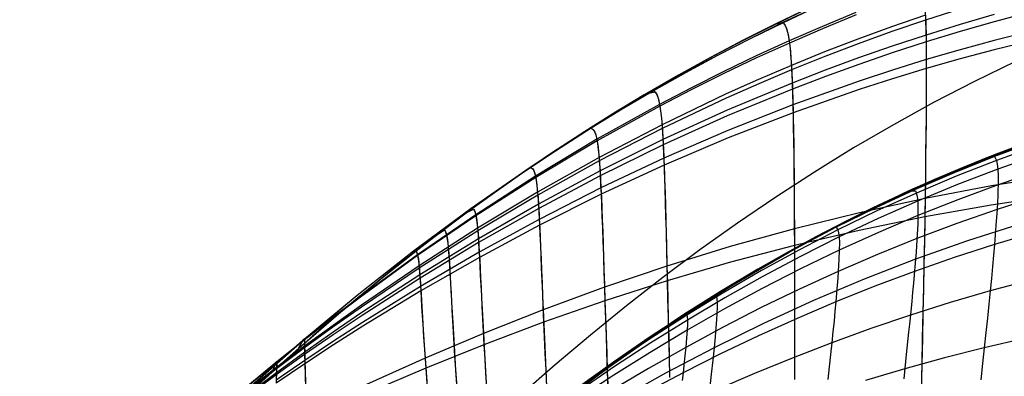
# Model space of a CAD drawing. Header units: millimetres. Extents: x -58 to 58, y -58 to 58.
# Tile 13 of 95: x -34.27 to -20.07, y -38.81 to -33.67. Entities that reach past the tile are written whole.
import ezdxf

# ---------------------------------------------------------------- set-up
doc = ezdxf.new("R2010")
doc.units = ezdxf.units.MM
doc.header["$MEASUREMENT"] = 0
doc.layers.add('Predefinito', color=5, linetype='Continuous')

msp = doc.modelspace()

# ---------------------------------------------------------------- linework, layer by layer
at = {"layer": 'Predefinito'}
for points in [[(-23, -33.553), (-23.453, -33.772), (-23.905, -34.001), (-24.358, -34.24), (-24.81, -34.491), (-25.262, -34.752), (-25.714, -35.024), (-26.165, -35.308), (-26.616, -35.602), (-27.066, -35.908), (-27.965, -36.553), (-28.862, -37.244), (-29.758, -37.983), (-30.653, -38.77), (-31.546, -39.605), (-32.439, -40.491), (-33.33, -41.428), (-34.222, -42.416)], [(-19.799, -35.464), (-20.224, -35.623), (-20.65, -35.793), (-21.076, -35.974), (-21.503, -36.164), (-21.93, -36.366), (-22.358, -36.578), (-22.787, -36.801), (-23.216, -37.035), (-23.646, -37.281), (-24.076, -37.539), (-24.507, -37.808), (-24.939, -38.089), (-25.371, -38.383), (-25.804, -38.689), (-26.238, -39.008)], [(-19.928, -35.511), (-20.309, -35.656), (-20.686, -35.808), (-21.061, -35.967), (-21.434, -36.133), (-22.168, -36.482), (-22.89, -36.856), (-23.6, -37.255), (-24.298, -37.676), (-24.98, -38.117), (-25.65, -38.578), (-26.307, -39.059), (-26.951, -39.558), (-27.584, -40.074), (-28.204, -40.606), (-28.809, -41.149), (-29.399, -41.702), (-29.992, -42.282), (-30.567, -42.867), (-31.124, -43.457), (-31.662, -44.051), (-32.731, -45.297), (-33.758, -46.548)]]:
    msp.add_lwpolyline(points, dxfattribs=at)
at = {"layer": 'Predefinito', "extrusion": (1, 0, 0)}
msp.add_lwpolyline([(-35.908, 320), (-35.908, 60)], dxfattribs=at)
at = {"layer": 'Predefinito'}
for points in [[(-22.78, -33.487, 55.241), (-23.26, -33.711, 55.267), (-23.734, -33.943, 55.293), (-24.204, -34.185, 55.32), (-24.668, -34.434, 55.348), (-25.127, -34.692, 55.377), (-25.58, -34.957, 55.407), (-26.028, -35.23, 55.438), (-26.906, -35.797, 55.502), (-27.76, -36.39, 55.57), (-28.591, -37.006, 55.639), (-29.402, -37.644, 55.712), (-30.192, -38.302, 55.793), (-30.961, -38.98, 55.891), (-31.712, -39.678, 56.008), (-32.445, -40.397, 56.142), (-33.161, -41.139, 56.288), (-33.859, -41.903, 56.442), (-34.271, -42.375, 56.537)], [(-22.781, -33.485, 324.63), (-23.261, -33.708, 324.606), (-23.736, -33.941, 324.58), (-24.206, -34.183, 324.554), (-24.67, -34.433, 324.526), (-25.129, -34.69, 324.498), (-25.582, -34.956, 324.469), (-26.029, -35.229, 324.439), (-26.907, -35.797, 324.377), (-27.761, -36.39, 324.311), (-28.592, -37.006, 324.244), (-29.402, -37.645, 324.173), (-30.191, -38.304, 324.094), (-30.96, -38.982, 323.999), (-31.71, -39.68, 323.885), (-32.443, -40.399, 323.755), (-33.158, -41.14, 323.613), (-33.856, -41.904, 323.463), (-34.27, -42.377, 323.37)], [(-20.712, -33.514, 47.567), (-21.204, -33.672, 47.628), (-21.693, -33.839, 47.692), (-22.178, -34.014, 47.757), (-22.659, -34.198, 47.824), (-23.137, -34.39, 47.894), (-23.61, -34.59, 47.965), (-24.079, -34.797, 48.039), (-25.004, -35.236, 48.192), (-25.911, -35.703, 48.353), (-26.798, -36.197, 48.524), (-27.664, -36.713, 48.701), (-28.508, -37.251, 48.883), (-29.34, -37.812, 49.07), (-29.753, -38.103, 49.171), (-30.162, -38.4, 49.281), (-30.567, -38.704, 49.4), (-30.968, -39.014, 49.531)], [(-22.883, -33.497, 59.998), (-23.362, -33.726, 59.999), (-23.837, -33.964, 59.999), (-24.305, -34.211, 59.999), (-24.768, -34.466, 59.999), (-25.225, -34.73, 59.999), (-25.676, -35.001, 60), (-26.121, -35.279, 60), (-26.992, -35.857, 60), (-27.84, -36.46, 60.001), (-28.73, -37.14, 60.001)], [(-24.255, -34.184, 320.001), (-23.811, -33.951, 320.001), (-23.361, -33.726, 320.001), (-22.882, -33.497, 320.001)], [(-19.717, -33.565, 46.173), (-20.213, -33.697, 46.236), (-20.707, -33.838, 46.301), (-21.198, -33.988, 46.368), (-21.685, -34.145, 46.438), (-22.169, -34.312, 46.51), (-22.649, -34.486, 46.584), (-23.125, -34.668, 46.661), (-24.065, -35.055, 46.82), (-24.989, -35.472, 46.989), (-25.897, -35.917, 47.167), (-26.785, -36.389, 47.354), (-27.652, -36.882, 47.549), (-28.497, -37.395, 47.748), (-29.333, -37.932, 47.954), (-29.748, -38.212, 48.066), (-30.161, -38.499, 48.186), (-30.57, -38.792, 48.317), (-30.975, -39.092, 48.461)], [(-20.213, -33.593, 333.396), (-20.707, -33.736, 333.332), (-21.198, -33.888, 333.267), (-21.686, -34.049, 333.199), (-22.17, -34.218, 333.129), (-22.651, -34.395, 333.056), (-23.127, -34.58, 332.982), (-24.068, -34.974, 332.827), (-24.992, -35.397, 332.663), (-25.9, -35.849, 332.489), (-26.788, -36.327, 332.307), (-27.654, -36.828, 332.117), (-28.499, -37.348, 331.923), (-29.334, -37.893, 331.722), (-29.748, -38.176, 331.614), (-30.16, -38.465, 331.497), (-30.567, -38.762, 331.369), (-30.972, -39.066, 331.229)], [(-21.206, -33.599, 332.039), (-21.695, -33.768, 331.977), (-22.18, -33.946, 331.913), (-22.662, -34.132, 331.848), (-23.139, -34.326, 331.78), (-23.612, -34.528, 331.711), (-24.081, -34.738, 331.64), (-25.006, -35.182, 331.491), (-25.913, -35.654, 331.334), (-26.801, -36.153, 331.168), (-27.666, -36.675, 330.995), (-28.51, -37.218, 330.819), (-29.341, -37.785, 330.636), (-29.752, -38.078, 330.537), (-30.161, -38.378, 330.431), (-30.565, -38.684, 330.315), (-30.965, -38.997, 330.187)], [(-22.207, -33.597, 50.257), (-22.69, -33.796, 50.31), (-23.168, -34.003, 50.365), (-23.643, -34.218, 50.421), (-24.112, -34.442, 50.479), (-24.577, -34.674, 50.539), (-25.038, -34.913, 50.6), (-25.943, -35.414, 50.728), (-26.828, -35.943, 50.863), (-27.69, -36.496, 51.004), (-28.531, -37.07, 51.149), (-29.356, -37.668, 51.298), (-29.763, -37.977, 51.379), (-30.166, -38.291, 51.466), (-30.564, -38.61, 51.561), (-30.958, -38.936, 51.665)], [(-22.209, -33.565, 329.479), (-22.693, -33.765, 329.428), (-23.171, -33.973, 329.374), (-23.646, -34.19, 329.32), (-24.115, -34.415, 329.264), (-24.58, -34.648, 329.206), (-25.041, -34.888, 329.146), (-25.946, -35.392, 329.022), (-26.83, -35.924, 328.891), (-27.692, -36.48, 328.754), (-28.533, -37.058, 328.613), (-29.357, -37.659, 328.467), (-29.763, -37.968, 328.389), (-30.165, -38.284, 328.305), (-30.563, -38.605, 328.212), (-30.956, -38.932, 328.11)], [(-21.209, -33.539, 48.26), (-21.204, -33.672, 47.628), (-21.2, -33.821, 46.998), (-21.198, -33.988, 46.368), (-21.196, -34.172, 45.743), (-21.195, -34.372, 45.124), (-21.195, -34.588, 44.513), (-21.196, -34.82, 43.909), (-21.197, -35.067, 43.313), (-21.2, -35.329, 42.725), (-21.203, -35.604, 42.145), (-21.206, -35.894, 41.574), (-21.211, -36.196, 41.011), (-21.216, -36.512, 40.456), (-21.222, -36.839, 39.91), (-21.228, -37.179, 39.374), (-21.235, -37.53, 38.846), (-21.242, -37.892, 38.328), (-21.251, -38.264, 37.819), (-21.259, -38.647, 37.321), (-21.268, -39.04, 36.832)], [(-21.206, -33.599, 332.039), (-21.202, -33.736, 332.653), (-21.198, -33.888, 333.267), (-21.196, -34.058, 333.878), (-21.195, -34.243, 334.485), (-21.194, -34.444, 335.085), (-21.194, -34.659, 335.678), (-21.195, -34.89, 336.263), (-21.197, -35.134, 336.841), (-21.199, -35.392, 337.412), (-21.203, -35.663, 337.975), (-21.206, -35.948, 338.53), (-21.211, -36.244, 339.077), (-21.216, -36.553, 339.615), (-21.221, -36.874, 340.146), (-21.228, -37.205, 340.667), (-21.235, -37.548, 341.18), (-21.242, -37.901, 341.684), (-21.25, -38.263, 342.18), (-21.258, -38.636, 342.665), (-21.267, -39.018, 343.142)], [(-23.362, -33.726, 59.999), (-23.26, -33.711, 55.267), (-23.234, -33.74, 54.052), (-23.21, -33.794, 52.828), (-23.188, -33.879, 51.599), (-23.168, -34.003, 50.365), (-23.159, -34.081, 49.747), (-23.151, -34.17, 49.129), (-23.143, -34.273, 48.512), (-23.137, -34.39, 47.894), (-23.13, -34.521, 47.277), (-23.125, -34.668, 46.661), (-23.12, -34.831, 46.048), (-23.116, -35.008, 45.441), (-23.112, -35.201, 44.841), (-23.108, -35.408, 44.248), (-23.105, -35.628, 43.661), (-23.103, -35.862, 43.082), (-23.101, -36.11, 42.509), (-23.099, -36.369, 41.944), (-23.098, -36.641, 41.386), (-23.096, -36.925, 40.836), (-23.095, -37.221, 40.294), (-23.095, -37.527, 39.761), (-23.094, -37.845, 39.235), (-23.094, -38.172, 38.718), (-23.094, -38.51, 38.209), (-23.094, -38.857, 37.709)], [(-23.361, -33.726, 320.001), (-23.261, -33.708, 324.606), (-23.237, -33.734, 325.788), (-23.213, -33.783, 326.978), (-23.191, -33.861, 328.174), (-23.171, -33.973, 329.374), (-23.162, -34.044, 329.976), (-23.154, -34.126, 330.577), (-23.146, -34.22, 331.179), (-23.139, -34.326, 331.78), (-23.133, -34.446, 332.381), (-23.127, -34.58, 332.982), (-23.122, -34.73, 333.581), (-23.117, -34.894, 334.175), (-23.113, -35.072, 334.764), (-23.11, -35.264, 335.346), (-23.106, -35.47, 335.922), (-23.104, -35.688, 336.491), (-23.101, -35.919, 337.054), (-23.099, -36.162, 337.61), (-23.098, -36.418, 338.158), (-23.096, -36.685, 338.7), (-23.095, -36.963, 339.234), (-23.094, -37.252, 339.761), (-23.094, -37.551, 340.28), (-23.093, -37.861, 340.792), (-23.093, -38.18, 341.295), (-23.093, -38.509, 341.79), (-23.093, -38.847, 342.277)], [(-19.719, -33.84, 334.692), (-20.214, -33.966, 334.625), (-20.706, -34.1, 334.557), (-21.195, -34.243, 334.485), (-21.681, -34.394, 334.411), (-22.163, -34.553, 334.335), (-23.117, -34.894, 334.175), (-24.056, -35.265, 334.007), (-24.98, -35.665, 333.828), (-25.887, -36.094, 333.64), (-26.776, -36.547, 333.441), (-27.642, -37.022, 333.235), (-28.488, -37.516, 333.025), (-29.326, -38.035, 332.806), (-29.743, -38.306, 332.688), (-30.158, -38.584, 332.561), (-30.57, -38.869, 332.422)], [(-19.721, -33.979, 44.913), (-20.215, -34.102, 44.98), (-20.707, -34.233, 45.051), (-21.195, -34.372, 45.124), (-21.681, -34.519, 45.2), (-22.162, -34.675, 45.278), (-23.116, -35.008, 45.441), (-24.054, -35.372, 45.614), (-24.977, -35.764, 45.797), (-25.884, -36.184, 45.99), (-26.773, -36.629, 46.194), (-27.64, -37.095, 46.405), (-28.486, -37.58, 46.62), (-29.324, -38.09, 46.844), (-29.743, -38.357, 46.965), (-30.159, -38.63, 47.096), (-30.572, -38.911, 47.238)], [(-34.222, -42.416, 320), (-33.151, -41.235, 319.995), (-32.602, -40.659, 319.995), (-32.042, -40.091, 319.996), (-31.466, -39.528, 319.997), (-30.88, -38.977, 319.997), (-30.283, -38.438, 319.998), (-29.674, -37.911, 319.999), (-29.039, -37.386, 319.999), (-28.392, -36.876, 319.999), (-27.734, -36.382, 320), (-27.063, -35.906, 320), (-26.38, -35.447, 320), (-25.685, -35.006, 320), (-24.976, -34.585, 320), (-24.255, -34.184, 320.001)], [(-19.906, -34.269, 320), (-20.5, -34.558, 320), (-21.088, -34.862, 320), (-21.668, -35.181, 320), (-22.242, -35.515, 320), (-22.808, -35.864, 320), (-23.366, -36.225, 320), (-23.917, -36.6, 320), (-24.459, -36.987, 320), (-24.994, -37.386, 320), (-25.52, -37.796, 320), (-26.038, -38.216, 320), (-26.549, -38.647, 320), (-27.052, -39.087, 320), (-27.547, -39.537, 320), (-28.515, -40.461, 320), (-29.453, -41.414, 320), (-30.364, -42.396, 320), (-31.25, -43.405, 320), (-32.111, -44.436, 320), (-32.946, -45.484, 320), (-33.758, -46.548, 320)], [(-25.225, -34.73, 60), (-25.103, -34.709, 54.192), (-25.079, -34.748, 53), (-25.058, -34.814, 51.802), (-25.038, -34.913, 50.6), (-25.02, -35.051, 49.396), (-25.011, -35.137, 48.794), (-25.004, -35.236, 48.192), (-24.996, -35.347, 47.59), (-24.989, -35.472, 46.989), (-24.983, -35.611, 46.39), (-24.977, -35.764, 45.797), (-24.971, -35.93, 45.209), (-24.965, -36.109, 44.628), (-24.959, -36.3, 44.052), (-24.954, -36.504, 43.482), (-24.948, -36.719, 42.918), (-24.942, -36.946, 42.361), (-24.937, -37.184, 41.81), (-24.931, -37.433, 41.266), (-24.925, -37.692, 40.729), (-24.918, -37.961, 40.199), (-24.912, -38.241, 39.676), (-24.905, -38.529, 39.16), (-24.898, -38.828, 38.653)], [(-25.224, -34.729, 320), (-25.129, -34.69, 324.498), (-25.082, -34.739, 326.811), (-25.06, -34.799, 327.977), (-25.041, -34.888, 329.146), (-25.023, -35.014, 330.318), (-25.014, -35.092, 330.904), (-25.006, -35.182, 331.491), (-24.999, -35.283, 332.077), (-24.992, -35.397, 332.663), (-24.986, -35.525, 333.247), (-24.98, -35.665, 333.828), (-24.974, -35.819, 334.404), (-24.968, -35.985, 334.974), (-24.962, -36.162, 335.539), (-24.957, -36.352, 336.098), (-24.951, -36.553, 336.651), (-24.946, -36.765, 337.199), (-24.94, -36.988, 337.74), (-24.935, -37.222, 338.275), (-24.929, -37.465, 338.804), (-24.923, -37.719, 339.326), (-24.917, -37.982, 339.842), (-24.91, -38.255, 340.351), (-24.903, -38.536, 340.852), (-24.896, -38.827, 341.346)], [(-26.121, -35.279, 60.001), (-26.028, -35.23, 55.438), (-25.983, -35.272, 53.094), (-25.962, -35.328, 51.913), (-25.943, -35.414, 50.728), (-25.926, -35.537, 49.541), (-25.918, -35.614, 48.947), (-25.911, -35.703, 48.353), (-25.904, -35.803, 47.76), (-25.897, -35.917, 47.167), (-25.891, -36.044, 46.576), (-25.884, -36.184, 45.99), (-25.878, -36.336, 45.409), (-25.872, -36.5, 44.834), (-25.865, -36.676, 44.264), (-25.859, -36.863, 43.7), (-25.852, -37.062, 43.141), (-25.845, -37.271, 42.588), (-25.838, -37.491, 42.042), (-25.831, -37.721, 41.501), (-25.823, -37.961, 40.967), (-25.814, -38.21, 40.439), (-25.806, -38.469, 39.918), (-25.796, -38.737, 39.404), (-25.786, -39.014, 38.897)], [(-26.12, -35.278, 320), (-26.029, -35.229, 324.439), (-25.985, -35.265, 326.72), (-25.965, -35.314, 327.869), (-25.946, -35.392, 329.022), (-25.929, -35.504, 330.177), (-25.921, -35.574, 330.755), (-25.913, -35.654, 331.334), (-25.906, -35.746, 331.912), (-25.9, -35.849, 332.489), (-25.893, -35.965, 333.066), (-25.887, -36.094, 333.64), (-25.881, -36.234, 334.209), (-25.875, -36.386, 334.772), (-25.869, -36.549, 335.331), (-25.862, -36.724, 335.884), (-25.856, -36.909, 336.432), (-25.85, -37.104, 336.975), (-25.843, -37.31, 337.512), (-25.836, -37.526, 338.043), (-25.829, -37.751, 338.569), (-25.821, -37.986, 339.088), (-25.813, -38.229, 339.601), (-25.804, -38.482, 340.108), (-25.795, -38.743, 340.608), (-25.785, -39.013, 341.102)], [(-19.799, -35.464, 320), (-20.224, -35.623, 320), (-20.65, -35.793, 320), (-21.076, -35.974, 320), (-21.503, -36.164, 320), (-21.93, -36.366, 320), (-22.358, -36.578, 320), (-22.787, -36.801, 320), (-23.216, -37.035, 320), (-23.646, -37.281, 320), (-24.076, -37.539, 320), (-24.507, -37.808, 320), (-24.939, -38.089, 320), (-25.371, -38.383, 320), (-25.804, -38.689, 320), (-26.238, -39.008, 320)], [(-19.658, -35.415, 321.967), (-20.245, -35.633, 321.957), (-20.825, -35.868, 321.946), (-21.398, -36.118, 321.935), (-21.965, -36.383, 321.924), (-22.525, -36.663, 321.912), (-23.078, -36.958, 321.9), (-23.623, -37.266, 321.887), (-24.161, -37.588, 321.874), (-24.69, -37.922, 321.86), (-25.212, -38.269, 321.846), (-25.726, -38.626, 321.832), (-26.233, -38.995, 321.817)], [(-19.624, -35.426, 323.948), (-20.21, -35.642, 323.928), (-20.791, -35.874, 323.906), (-21.365, -36.121, 323.884), (-21.932, -36.384, 323.861), (-22.493, -36.661, 323.837), (-23.047, -36.953, 323.812), (-23.594, -37.259, 323.787), (-24.133, -37.577, 323.76), (-24.665, -37.909, 323.732), (-25.189, -38.252, 323.704), (-25.706, -38.607, 323.674), (-26.215, -38.974, 323.644)], [(-26.208, -39, 60.088), (-25.772, -38.68, 60.088), (-25.337, -38.374, 60.088), (-24.903, -38.079, 60.088), (-24.469, -37.797, 60.088), (-24.036, -37.527, 60.088), (-23.604, -37.269, 60.089), (-23.172, -37.022, 60.089), (-22.741, -36.787, 60.089), (-22.311, -36.563, 60.089), (-21.881, -36.35, 60.089), (-21.452, -36.148, 60.089), (-21.023, -35.957, 60.089), (-20.595, -35.776, 60.09), (-20.168, -35.605, 60.09), (-19.74, -35.444, 60.09)], [(-19.595, -35.484, 325.93), (-20.181, -35.696, 325.899), (-20.762, -35.924, 325.867), (-21.337, -36.168, 325.833), (-21.906, -36.426, 325.798), (-22.468, -36.699, 325.762), (-23.023, -36.986, 325.725), (-23.572, -37.287, 325.686), (-24.113, -37.601, 325.646), (-24.647, -37.927, 325.604), (-25.174, -38.266, 325.561), (-25.693, -38.616, 325.517), (-26.205, -38.977, 325.472)], [(-19.576, -35.617, 327.899), (-20.163, -35.824, 327.857), (-20.744, -36.046, 327.815), (-21.319, -36.283, 327.77), (-21.888, -36.535, 327.724), (-22.452, -36.801, 327.676), (-23.009, -37.081, 327.626), (-23.559, -37.375, 327.575), (-24.102, -37.681, 327.522), (-24.639, -38, 327.466), (-25.169, -38.33, 327.409), (-25.691, -38.672, 327.35), (-26.207, -39.025, 327.29)], [(-20.28, -35.645, 319.999), (-20.21, -35.642, 323.928), (-20.181, -35.696, 325.899), (-20.171, -35.749, 326.879), (-20.163, -35.824, 327.857), (-20.159, -35.923, 328.826), (-20.158, -36.051, 329.79), (-20.16, -36.126, 330.266), (-20.163, -36.21, 330.74), (-20.167, -36.303, 331.212), (-20.173, -36.405, 331.683), (-20.18, -36.516, 332.147), (-20.189, -36.637, 332.609), (-20.199, -36.769, 333.068), (-20.21, -36.911, 333.523), (-20.224, -37.063, 333.973), (-20.238, -37.226, 334.42), (-20.255, -37.398, 334.862), (-20.273, -37.58, 335.3), (-20.292, -37.772, 335.734), (-20.312, -37.972, 336.162), (-20.334, -38.181, 336.587), (-20.358, -38.4, 337.007), (-20.382, -38.626, 337.421), (-20.408, -38.86, 337.83)], [(-19.285, -35.908, 339.404), (-20.252, -36.063, 339.246), (-21.211, -36.244, 339.077), (-22.159, -36.452, 338.894), (-23.096, -36.685, 338.7), (-24.021, -36.941, 338.494), (-24.935, -37.222, 338.275), (-25.836, -37.526, 338.043), (-26.721, -37.851, 337.798), (-27.583, -38.193, 337.543), (-28.424, -38.549, 337.283), (-29.269, -38.931, 337.01)], [(-26.992, -35.857, 60.001), (-26.906, -35.797, 55.502), (-26.864, -35.824, 53.193), (-26.845, -35.869, 52.03), (-26.828, -35.943, 50.863), (-26.813, -36.05, 49.694), (-26.805, -36.118, 49.109), (-26.798, -36.197, 48.524), (-26.792, -36.287, 47.939), (-26.785, -36.389, 47.354), (-26.779, -36.503, 46.772), (-26.773, -36.629, 46.194), (-26.767, -36.767, 45.62), (-26.76, -36.916, 45.052), (-26.754, -37.076, 44.488), (-26.747, -37.246, 43.93), (-26.74, -37.427, 43.377), (-26.732, -37.618, 42.829), (-26.724, -37.819, 42.287), (-26.715, -38.03, 41.75), (-26.705, -38.249, 41.219), (-26.695, -38.478, 40.695), (-26.684, -38.716, 40.176), (-26.673, -38.962, 39.664)], [(-26.991, -35.856, 320), (-26.907, -35.797, 324.377), (-26.866, -35.818, 326.623), (-26.848, -35.858, 327.755), (-26.83, -35.924, 328.891), (-26.815, -36.021, 330.028), (-26.801, -36.153, 331.168), (-26.794, -36.235, 331.737), (-26.788, -36.327, 332.307), (-26.782, -36.431, 332.876), (-26.776, -36.547, 333.441), (-26.77, -36.674, 334.003), (-26.764, -36.812, 334.559), (-26.757, -36.96, 335.111), (-26.751, -37.119, 335.659), (-26.744, -37.287, 336.201), (-26.737, -37.466, 336.738), (-26.729, -37.654, 337.271), (-26.721, -37.851, 337.798), (-26.712, -38.057, 338.319), (-26.703, -38.272, 338.835), (-26.693, -38.496, 339.346), (-26.683, -38.728, 339.85), (-26.671, -38.967, 340.349)], [(-19.573, -35.852, 329.84), (-20.158, -36.051, 329.79), (-20.739, -36.265, 329.737), (-21.315, -36.493, 329.682), (-21.885, -36.736, 329.625), (-22.449, -36.992, 329.566), (-23.007, -37.262, 329.505), (-23.559, -37.545, 329.442), (-24.105, -37.84, 329.376), (-24.644, -38.148, 329.308), (-25.176, -38.467, 329.237), (-25.702, -38.797, 329.164), (-26.221, -39.138, 329.09)], [(-19.297, -36.198, 40.126), (-20.26, -36.342, 40.285), (-21.216, -36.512, 40.456), (-22.162, -36.706, 40.64), (-23.096, -36.925, 40.836), (-24.019, -37.167, 41.045), (-24.931, -37.433, 41.266), (-25.831, -37.721, 41.501), (-26.715, -38.03, 41.75), (-27.576, -38.355, 42.009), (-28.415, -38.693, 42.272), (-29.26, -39.057, 42.549)], [(-19.588, -36.217, 331.742), (-20.173, -36.405, 331.683), (-20.753, -36.607, 331.621), (-21.329, -36.823, 331.557), (-21.899, -37.053, 331.49), (-22.463, -37.297, 331.42), (-23.023, -37.553, 331.349), (-23.576, -37.821, 331.275), (-24.123, -38.102, 331.198), (-24.664, -38.394, 331.118), (-25.199, -38.698, 331.035), (-25.728, -39.012, 330.95)], [(-21.441, -36.136, 60.392), (-21.35, -36.137, 55.14), (-21.33, -36.197, 53.518), (-21.322, -36.247, 52.712), (-21.317, -36.311, 51.909), (-21.315, -36.393, 51.11), (-21.315, -36.494, 50.317), (-21.318, -36.615, 49.531), (-21.325, -36.759, 48.752), (-21.335, -36.928, 47.982), (-21.342, -37.022, 47.6), (-21.35, -37.123, 47.22), (-21.359, -37.231, 46.843), (-21.368, -37.346, 46.469), (-21.379, -37.468, 46.097), (-21.391, -37.596, 45.728), (-21.404, -37.731, 45.362), (-21.418, -37.872, 44.999), (-21.433, -38.019, 44.639), (-21.449, -38.173, 44.281), (-21.483, -38.498, 43.575), (-21.52, -38.846, 42.882)], [(-27.84, -36.46, 60.002), (-27.723, -36.401, 53.297), (-27.706, -36.436, 52.153), (-27.69, -36.496, 51.004), (-27.676, -36.586, 49.853), (-27.664, -36.713, 48.701), (-27.658, -36.792, 48.125), (-27.652, -36.882, 47.549), (-27.646, -36.983, 46.975), (-27.64, -37.095, 46.405), (-27.633, -37.218, 45.839), (-27.627, -37.351, 45.278), (-27.62, -37.495, 44.721), (-27.612, -37.648, 44.168), (-27.604, -37.811, 43.621), (-27.595, -37.983, 43.078), (-27.586, -38.164, 42.541), (-27.576, -38.355, 42.009), (-27.564, -38.553, 41.481), (-27.552, -38.761, 40.96), (-27.525, -39.2, 39.934)], [(-27.839, -36.459, 320), (-27.724, -36.397, 326.522), (-27.708, -36.427, 327.636), (-27.692, -36.48, 328.754), (-27.678, -36.561, 329.874), (-27.666, -36.675, 330.995), (-27.66, -36.746, 331.556), (-27.654, -36.828, 332.117), (-27.648, -36.92, 332.677), (-27.642, -37.022, 333.235), (-27.636, -37.135, 333.789), (-27.63, -37.258, 334.338), (-27.624, -37.391, 334.884), (-27.617, -37.533, 335.424), (-27.609, -37.685, 335.961), (-27.601, -37.845, 336.493), (-27.592, -38.015, 337.02), (-27.583, -38.193, 337.543), (-27.562, -38.574, 338.573), (-27.537, -38.987, 339.582)], [(-19.844, -36.615, 47.044), (-20.6, -36.857, 47.13), (-21.35, -37.123, 47.22), (-22.089, -37.41, 47.315), (-22.82, -37.719, 47.415), (-23.542, -38.049, 47.519), (-24.255, -38.399, 47.627), (-24.956, -38.768, 47.74), (-25.647, -39.154, 47.857)], [(-28.255, -36.771, 60.002), (-28.144, -36.699, 53.35), (-28.128, -36.727, 52.215), (-28.114, -36.781, 51.076), (-28.1, -36.863, 49.935), (-28.088, -36.979, 48.792), (-28.083, -37.052, 48.22), (-28.077, -37.136, 47.648), (-28.071, -37.231, 47.078), (-28.065, -37.336, 46.512), (-28.059, -37.451, 45.95), (-28.052, -37.576, 45.392), (-28.045, -37.711, 44.839), (-28.037, -37.855, 44.29), (-28.028, -38.009, 43.745), (-28.019, -38.171, 43.205), (-27.998, -38.522, 42.14), (-27.972, -38.907, 41.095)], [(-28.254, -36.77, 319.999), (-28.145, -36.695, 326.471), (-28.129, -36.72, 327.575), (-28.115, -36.766, 328.684), (-28.102, -36.839, 329.795), (-28.09, -36.944, 330.907), (-28.079, -37.085, 332.02), (-28.073, -37.171, 332.577), (-28.068, -37.267, 333.13), (-28.062, -37.373, 333.68), (-28.056, -37.488, 334.226), (-28.049, -37.613, 334.768), (-28.042, -37.747, 335.305), (-28.025, -38.041, 336.368), (-28.006, -38.369, 337.413), (-27.983, -38.73, 338.44), (-27.956, -39.121, 339.446)], [(-19.627, -36.737, 333.59), (-20.21, -36.911, 333.523), (-20.79, -37.098, 333.454), (-21.364, -37.299, 333.381), (-21.934, -37.512, 333.306), (-22.499, -37.738, 333.228), (-23.058, -37.976, 333.147), (-23.612, -38.226, 333.064), (-24.161, -38.488, 332.977), (-24.703, -38.761, 332.887), (-25.24, -39.044, 332.793)], [(-22.559, -36.681, 319.999), (-22.493, -36.661, 323.837), (-22.468, -36.699, 325.762), (-22.458, -36.741, 326.72), (-22.452, -36.801, 327.676), (-22.448, -36.884, 328.623), (-22.449, -36.992, 329.566), (-22.454, -37.128, 330.496), (-22.458, -37.208, 330.959), (-22.463, -37.297, 331.42), (-22.47, -37.393, 331.876), (-22.478, -37.499, 332.329), (-22.488, -37.614, 332.78), (-22.499, -37.738, 333.228), (-22.511, -37.872, 333.67), (-22.525, -38.015, 334.11), (-22.54, -38.167, 334.546), (-22.557, -38.327, 334.978), (-22.574, -38.496, 335.405), (-22.593, -38.673, 335.829), (-22.614, -38.859, 336.248)], [(-28.664, -37.088, 60.002), (-28.559, -37.001, 53.404), (-28.545, -37.025, 52.278), (-28.531, -37.07, 51.149), (-28.519, -37.144, 50.016), (-28.508, -37.251, 48.883), (-28.503, -37.318, 48.315), (-28.497, -37.395, 47.748), (-28.492, -37.483, 47.182), (-28.486, -37.58, 46.62), (-28.48, -37.688, 46.062), (-28.473, -37.805, 45.508), (-28.457, -38.066, 44.412), (-28.438, -38.363, 43.333), (-28.415, -38.693, 42.272), (-28.388, -39.056, 41.23)], [(-28.663, -37.086, 319.999), (-28.56, -36.999, 326.418), (-28.546, -37.018, 327.514), (-28.533, -37.058, 328.613), (-28.521, -37.123, 329.715), (-28.51, -37.218, 330.819), (-28.499, -37.348, 331.923), (-28.494, -37.427, 332.475), (-28.488, -37.516, 333.025), (-28.482, -37.615, 333.571), (-28.476, -37.723, 334.113), (-28.462, -37.965, 335.186), (-28.445, -38.241, 336.243), (-28.424, -38.549, 337.283), (-28.399, -38.889, 338.305)], [(-28.73, -37.14, 60.001), (-29.396, -37.678, 60.002), (-30.048, -38.232, 60.003), (-30.688, -38.801, 60.003), (-31.316, -39.385, 60.004), (-32.069, -40.118, 60.005), (-32.803, -40.868, 60.006), (-33.52, -41.634, 60.007), (-34.222, -42.416, 60.008)], [(-19.691, -37.424, 335.373), (-20.273, -37.58, 335.3), (-20.85, -37.749, 335.224), (-21.424, -37.93, 335.145), (-21.993, -38.123, 335.063), (-22.557, -38.327, 334.978), (-23.116, -38.543, 334.89), (-23.67, -38.77, 334.799), (-24.219, -39.008, 334.704)], [(-24.304, -37.68, 60.38), (-24.229, -37.648, 55.302), (-24.216, -37.684, 53.735), (-24.21, -37.764, 52.178), (-24.21, -37.824, 51.405), (-24.213, -37.901, 50.637), (-24.219, -37.995, 49.874), (-24.228, -38.108, 49.118), (-24.24, -38.243, 48.369), (-24.255, -38.399, 47.627), (-24.274, -38.58, 46.894), (-24.297, -38.783, 46.171), (-24.322, -39.009, 45.457)], [(-24.72, -37.945, 319.999), (-24.665, -37.909, 323.732), (-24.647, -37.927, 325.604), (-24.642, -37.955, 326.536), (-24.639, -38, 327.466), (-24.64, -38.063, 328.388), (-24.644, -38.148, 329.308), (-24.652, -38.257, 330.215), (-24.664, -38.394, 331.118), (-24.672, -38.474, 331.563), (-24.681, -38.561, 332.007), (-24.692, -38.657, 332.448), (-24.703, -38.761, 332.887), (-24.716, -38.873, 333.321)], [(-30.244, -38.404, 60.003), (-30.175, -38.269, 53.639), (-30.166, -38.291, 51.466), (-30.163, -38.332, 50.374), (-30.162, -38.4, 49.281), (-30.161, -38.499, 48.186), (-30.159, -38.63, 47.096), (-30.154, -38.794, 46.018), (-30.147, -38.987, 44.954)], [(-30.243, -38.403, 319.998), (-30.175, -38.269, 326.19), (-30.165, -38.284, 328.305), (-30.162, -38.319, 329.367), (-30.161, -38.378, 330.431), (-30.16, -38.465, 331.497), (-30.158, -38.584, 332.561), (-30.155, -38.733, 333.614), (-30.149, -38.911, 334.655)], [(-19.778, -38.264, 337.084), (-20.358, -38.4, 337.007), (-20.933, -38.546, 336.926), (-21.505, -38.704, 336.842), (-22.072, -38.872, 336.754)], [(-30.625, -38.745, 60.003), (-30.568, -38.599, 53.71), (-30.564, -38.61, 51.561), (-30.565, -38.645, 50.481), (-30.567, -38.704, 49.4), (-30.57, -38.792, 48.317), (-30.572, -38.911, 47.238)], [(-30.624, -38.743, 319.998), (-30.567, -38.6, 326.121), (-30.563, -38.605, 328.212), (-30.563, -38.633, 329.263), (-30.565, -38.684, 330.315), (-30.567, -38.762, 331.369), (-30.57, -38.869, 332.422)]]:
    msp.add_polyline3d(points, dxfattribs=at)

doc.saveas('drawing.dxf')
